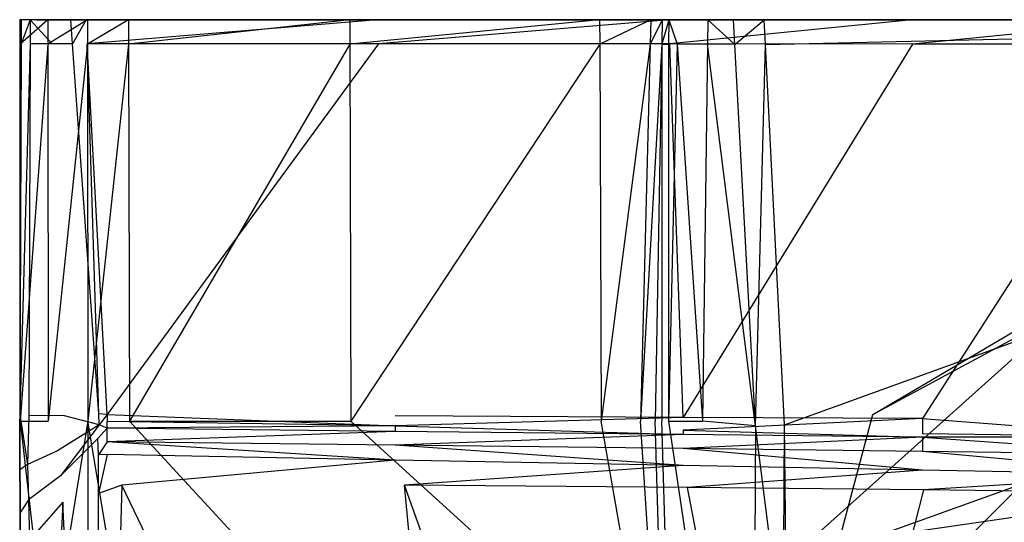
# Model space of a CAD drawing. Extents: x 0 to 0.355, y -0.385 to 0.
# Tile 18 of 32: x 0 to 0.096, y -0.049 to 0. Entities that reach past the tile are written whole.
import ezdxf

# ---------------------------------------------------------------- set-up
doc = ezdxf.new("R2010")
doc.units = 0
doc.layers.add('L0_URINAL_N_5574__0___REPLACEMT', color=7, linetype='CONTINUOUS')

msp = doc.modelspace()

# ---------------------------------------------------------------- linework, layer by layer
at = {"layer": 'L0_URINAL_N_5574__0___REPLACEMT', "color": 8}
for points, invisible_edges in [([(0.000367, -0.002391, 0.364252), (0.000406, 0, 0.350613), (0.000406, -0.002393, 0.350613), (0.000367, -0.002391, 0.364252)], 13), ([(0.000406, 0, 0.350613), (0.000367, -0.002391, 0.364252), (0.000367, 0, 0.364236), (0.000406, 0, 0.350613)], 14), ([(0.000367, -0.002386, 0.394051), (0.000367, 0, 0.364236), (0.000367, -0.002391, 0.364252), (0.000367, -0.002386, 0.394051)], 13), ([(0.000367, 0, 0.364236), (0.000367, -0.002386, 0.394051), (0.000367, 0, 0.394047), (0.000367, 0, 0.364236)], 14), ([(0.000367, -0.002383, 0.413619), (0.000367, 0, 0.394047), (0.000367, -0.002386, 0.394051), (0.000367, -0.002383, 0.413619)], 13), ([(0.000367, 0, 0.394047), (0.000367, -0.002383, 0.413619), (0.000367, 0, 0.413613), (0.000367, 0, 0.394047)], 14), ([(0.000367, -0.00238, 0.434264), (0.000367, 0, 0.413613), (0.000367, -0.002383, 0.413619), (0.000367, -0.00238, 0.434264)], 13), ([(0.000367, 0, 0.413613), (0.000367, -0.00238, 0.434264), (0.000367, 0, 0.434256), (0.000367, 0, 0.413613)], 14), ([(0.000367, -0.002373, 0.476333), (0.000367, 0, 0.434256), (0.000367, -0.00238, 0.434264), (0.000367, -0.002373, 0.476333)], 13), ([(0.000367, 0, 0.434256), (0.000367, -0.002373, 0.476333), (0.000367, 0, 0.476322), (0.000367, 0, 0.434256)], 14), ([(0.000367, 0, 0.476322), (0.002007, 0, 0.434256), (0.000367, 0, 0.434256), (0.000367, 0, 0.476322)], 13), ([(0.002007, 0, 0.434256), (0.000367, 0, 0.476322), (0.002007, 0, 0.476321), (0.002007, 0, 0.434256)], 14), ([(0.000367, 0, 0.434256), (0.002007, 0, 0.413613), (0.000367, 0, 0.413613), (0.000367, 0, 0.434256)], 13), ([(0.002007, 0, 0.413613), (0.000367, 0, 0.434256), (0.002007, 0, 0.434256), (0.002007, 0, 0.413613)], 14), ([(0.000367, 0, 0.413613), (0.002007, 0, 0.394047), (0.000367, 0, 0.394047), (0.000367, 0, 0.413613)], 13), ([(0.002007, 0, 0.394047), (0.000367, 0, 0.413613), (0.002007, 0, 0.413613), (0.002007, 0, 0.394047)], 14), ([(0.000367, 0, 0.394047), (0.002007, 0, 0.364239), (0.000367, 0, 0.364236), (0.000367, 0, 0.394047)], 13), ([(0.002007, 0, 0.364239), (0.000367, 0, 0.394047), (0.002007, 0, 0.394047), (0.002007, 0, 0.364239)], 14), ([(0.000367, 0, 0.364236), (0.002045, 0, 0.350742), (0.000406, 0, 0.350613), (0.000367, 0, 0.364236)], 13), ([(0.002045, 0, 0.350742), (0.000367, 0, 0.364236), (0.002007, 0, 0.364239), (0.002045, 0, 0.350742)], 14), ([(0.000367, 0, 0.476322), (0.002137, 0, 0.607031), (0.002007, 0, 0.476321), (0.000367, 0, 0.476322)], 13), ([(0.002137, 0, 0.607031), (0.000367, 0, 0.476322), (0.000499, 0, 0.607334), (0.002137, 0, 0.607031)], 14), ([(0.000491, -0.002353, 0.60725), (0.000367, 0, 0.476322), (0.000367, -0.002373, 0.476333), (0.000491, -0.002353, 0.60725)], 13), ([(0.000367, 0, 0.476322), (0.000491, -0.002353, 0.60725), (0.000499, 0, 0.607334), (0.000367, 0, 0.476322)], 14), ([(0.000406, 0, 0.350613), (0.00474, 0, 0.333606), (0.003124, 0, 0.333334), (0.000406, 0, 0.350613)], 13), ([(0.00474, 0, 0.333606), (0.000406, 0, 0.350613), (0.002045, 0, 0.350742), (0.00474, 0, 0.333606)], 14), ([(0.000406, -0.002393, 0.350613), (0.003124, 0, 0.333334), (0.003126, -0.002393, 0.333323), (0.000406, -0.002393, 0.350613)], 13), ([(0.003124, 0, 0.333334), (0.000406, -0.002393, 0.350613), (0.000406, 0, 0.350613), (0.003124, 0, 0.333334)], 14), ([(0.000495, -0.002352, 0.612068), (0.000499, 0, 0.607334), (0.000491, -0.002353, 0.60725), (0.000495, -0.002352, 0.612068)], 13), ([(0.000499, 0, 0.607334), (0.000495, -0.002352, 0.612068), (0.000503, 0, 0.612163), (0.000499, 0, 0.607334)], 14), ([(0.001403, 0, 0.614565), (0.000495, -0.002352, 0.612068), (0.001394, -0.002362, 0.614548), (0.001403, 0, 0.614565)], 14), ([(0.001403, 0, 0.614565), (0.000503, 0, 0.612163), (0.000495, -0.002352, 0.612068), (0.001403, 0, 0.614565)], 14), ([(0.000499, 0, 0.607334), (0.002142, 0, 0.61187), (0.002137, 0, 0.607031), (0.000499, 0, 0.607334)], 13), ([(0.002142, 0, 0.61187), (0.000499, 0, 0.607334), (0.000503, 0, 0.612163), (0.002142, 0, 0.61187)], 14), ([(0.000503, 0, 0.612163), (0.002839, 0, 0.613728), (0.002142, 0, 0.61187), (0.000503, 0, 0.612163)], 13), ([(0.002839, 0, 0.613728), (0.000503, 0, 0.612163), (0.001403, 0, 0.614565), (0.002839, 0, 0.613728)], 14), ([(0.003549, -0.002361, 0.617039), (0.001403, 0, 0.614565), (0.001394, -0.002362, 0.614548), (0.003549, -0.002361, 0.617039)], 13), ([(0.001403, 0, 0.614565), (0.004559, 0, 0.615739), (0.002839, 0, 0.613728), (0.001403, 0, 0.614565)], 13), ([(0.004559, 0, 0.615739), (0.001403, 0, 0.614565), (0.00348, 0, 0.616992), (0.004559, 0, 0.615739)], 14), ([(0.001403, 0, 0.614565), (0.003549, -0.002361, 0.617039), (0.00348, 0, 0.616992), (0.001403, 0, 0.614565)], 14), ([(0.1775, 0, 0.618307), (0.002045, 0, 0.350742), (0.002007, 0, 0.364239), (0.1775, 0, 0.618307)], 10), ([(0.1775, 0, 0.618307), (0.002007, 0, 0.364239), (0.002007, 0, 0.394047), (0.1775, 0, 0.618307)], 13), ([(0.1775, 0, 0.618307), (0.002007, 0, 0.394047), (0.002007, 0, 0.413613), (0.1775, 0, 0.618307)], 10), ([(0.1775, 0, 0.618307), (0.002007, 0, 0.413613), (0.002007, 0, 0.434256), (0.1775, 0, 0.618307)], 13), ([(0.1775, 0, 0.618307), (0.002007, 0, 0.434256), (0.002007, 0, 0.476321), (0.1775, 0, 0.618307)], 10), ([(0.1775, 0, 0.618307), (0.002007, 0, 0.476321), (0.002137, 0, 0.607031), (0.1775, 0, 0.618307)], 13), ([(0.1775, 0, 0.618307), (0.00474, 0, 0.333606), (0.002045, 0, 0.350742), (0.1775, 0, 0.618307)], 13), ([(0.1775, 0, 0.618307), (0.002137, 0, 0.607031), (0.002142, 0, 0.61187), (0.1775, 0, 0.618307)], 14), ([(0.1775, 0, 0.618307), (0.002142, 0, 0.61187), (0.002839, 0, 0.613728), (0.1775, 0, 0.618307)], 15), ([(0.1775, 0, 0.618307), (0.002839, 0, 0.613728), (0.004559, 0, 0.615739), (0.1775, 0, 0.618307)], 15), ([(0.003124, 0, 0.333334), (0.008581, 0, 0.312754), (0.006969, 0, 0.312461), (0.003124, 0, 0.333334)], 13), ([(0.008581, 0, 0.312754), (0.003124, 0, 0.333334), (0.00474, 0, 0.333606), (0.008581, 0, 0.312754)], 14), ([(0.006969, 0, 0.312461), (0.003126, -0.002393, 0.333323), (0.003124, 0, 0.333334), (0.006969, 0, 0.312461)], 14), ([(0.003126, -0.002393, 0.333323), (0.006969, 0, 0.312461), (0.006971, -0.002393, 0.312445), (0.003126, -0.002393, 0.333323)], 13), ([(0.005359, 0, 0.618131), (0.00348, 0, 0.616992), (0.003549, -0.002361, 0.617039), (0.005359, 0, 0.618131)], 14), ([(0.00348, 0, 0.616992), (0.006038, 0, 0.616635), (0.004559, 0, 0.615739), (0.00348, 0, 0.616992)], 13), ([(0.006038, 0, 0.616635), (0.00348, 0, 0.616992), (0.005359, 0, 0.618131), (0.006038, 0, 0.616635)], 14), ([(0.005526, -0.00235, 0.618168), (0.005359, 0, 0.618131), (0.003549, -0.002361, 0.617039), (0.005526, -0.00235, 0.618168)], 14), ([(0.1775, 0, 0.618307), (0.004559, 0, 0.615739), (0.006038, 0, 0.616635), (0.1775, 0, 0.618307)], 12), ([(0.1775, 0, 0.618307), (0.008581, 0, 0.312754), (0.00474, 0, 0.333606), (0.1775, 0, 0.618307)], 10), ([(0.005526, -0.00235, 0.618168), (0.006839, 0, 0.618583), (0.005359, 0, 0.618131), (0.005526, -0.00235, 0.618168)], 13), ([(0.005359, 0, 0.618131), (0.007095, 0, 0.616958), (0.006038, 0, 0.616635), (0.005359, 0, 0.618131)], 13), ([(0.007095, 0, 0.616958), (0.005359, 0, 0.618131), (0.006839, 0, 0.618583), (0.007095, 0, 0.616958)], 14), ([(0.006839, 0, 0.618583), (0.005526, -0.00235, 0.618168), (0.006966, -0.002353, 0.618593), (0.006839, 0, 0.618583)], 14), ([(0.1775, 0, 0.618307), (0.006038, 0, 0.616635), (0.007095, 0, 0.616958), (0.1775, 0, 0.618307)], 12), ([(0.006839, 0, 0.618583), (0.035302, 0, 0.617285), (0.007095, 0, 0.616958), (0.006839, 0, 0.618583)], 13), ([(0.035302, 0, 0.617285), (0.006839, 0, 0.618583), (0.035282, 0, 0.618913), (0.035302, 0, 0.617285)], 14), ([(0.006966, -0.002353, 0.618593), (0.035282, 0, 0.618913), (0.006839, 0, 0.618583), (0.006966, -0.002353, 0.618593)], 13), ([(0.035282, 0, 0.618913), (0.006966, -0.002353, 0.618593), (0.035388, -0.002361, 0.618921), (0.035282, 0, 0.618913)], 14), ([(0.006969, 0, 0.312461), (0.012602, 0, 0.290926), (0.010989, 0, 0.290633), (0.006969, 0, 0.312461)], 13), ([(0.012602, 0, 0.290926), (0.006969, 0, 0.312461), (0.008581, 0, 0.312754), (0.012602, 0, 0.290926)], 14), ([(0.010989, 0, 0.290633), (0.006971, -0.002393, 0.312445), (0.006969, 0, 0.312461), (0.010989, 0, 0.290633)], 14), ([(0.006971, -0.002393, 0.312445), (0.010989, 0, 0.290633), (0.010994, -0.002393, 0.290602), (0.006971, -0.002393, 0.312445)], 13), ([(0.1775, 0, 0.618307), (0.007095, 0, 0.616958), (0.035302, 0, 0.617285), (0.1775, 0, 0.618307)], 14), ([(0.1775, 0, 0.618307), (0.012602, 0, 0.290926), (0.008581, 0, 0.312754), (0.1775, 0, 0.618307)], 13), ([(0.010989, 0, 0.290633), (0.034181, 0, 0.173754), (0.032569, 0, 0.173462), (0.010989, 0, 0.290633)], 13), ([(0.034181, 0, 0.173754), (0.010989, 0, 0.290633), (0.012602, 0, 0.290926), (0.034181, 0, 0.173754)], 14), ([(0.032569, 0, 0.173462), (0.010994, -0.002393, 0.290602), (0.010989, 0, 0.290633), (0.032569, 0, 0.173462)], 14), ([(0.010994, -0.002393, 0.290602), (0.032569, 0, 0.173462), (0.032575, -0.002393, 0.173424), (0.010994, -0.002393, 0.290602)], 13), ([(0.1775, 0, 0.618307), (0.034181, 0, 0.173754), (0.012602, 0, 0.290926), (0.1775, 0, 0.618307)], 10), ([(0.032569, 0, 0.173462), (0.058564, 0, 0.041367), (0.05695, 0, 0.041074), (0.032569, 0, 0.173462)], 13), ([(0.058564, 0, 0.041367), (0.032569, 0, 0.173462), (0.034181, 0, 0.173754), (0.058564, 0, 0.041367)], 14), ([(0.05695, 0, 0.041074), (0.032575, -0.002393, 0.173424), (0.032569, 0, 0.173462), (0.05695, 0, 0.041074)], 14), ([(0.032575, -0.002393, 0.173424), (0.05695, 0, 0.041074), (0.056961, -0.002393, 0.041024), (0.032575, -0.002393, 0.173424)], 13), ([(0.1775, 0, 0.618307), (0.058564, 0, 0.041367), (0.034181, 0, 0.173754), (0.1775, 0, 0.618307)], 13), ([(0.035282, 0, 0.618913), (0.063745, 0, 0.617615), (0.035302, 0, 0.617285), (0.035282, 0, 0.618913)], 13), ([(0.063745, 0, 0.617615), (0.035282, 0, 0.618913), (0.063726, 0, 0.619243), (0.063745, 0, 0.617615)], 14), ([(0.035388, -0.002361, 0.618921), (0.063726, 0, 0.619243), (0.035282, 0, 0.618913), (0.035388, -0.002361, 0.618921)], 13), ([(0.1775, 0, 0.618307), (0.035302, 0, 0.617285), (0.063745, 0, 0.617615), (0.1775, 0, 0.618307)], 12), ([(0.063726, 0, 0.619243), (0.035388, -0.002361, 0.618921), (0.063811, -0.00237, 0.61925), (0.063726, 0, 0.619243)], 14), ([(0.05695, 0, 0.041074), (0.063571, 0, 0.01418), (0.061958, 0, 0.013887), (0.05695, 0, 0.041074)], 13), ([(0.063571, 0, 0.01418), (0.05695, 0, 0.041074), (0.058564, 0, 0.041367), (0.063571, 0, 0.01418)], 14), ([(0.061958, 0, 0.013887), (0.056961, -0.002393, 0.041024), (0.05695, 0, 0.041074), (0.061958, 0, 0.013887)], 14), ([(0.056961, -0.002393, 0.041024), (0.061958, 0, 0.013887), (0.061896, -0.002393, 0.014222), (0.056961, -0.002393, 0.041024)], 13), ([(0.1775, 0, 0.618307), (0.063571, 0, 0.01418), (0.058564, 0, 0.041367), (0.1775, 0, 0.618307)], 10), ([(0.061896, -0.002393, 0.014222), (0.063061, 0, 0.007895), (0.063019, -0.002393, 0.008128), (0.061896, -0.002393, 0.014222)], 13), ([(0.063061, 0, 0.007895), (0.061896, -0.002393, 0.014222), (0.061958, 0, 0.013887), (0.063061, 0, 0.007895)], 14), ([(0.061958, 0, 0.013887), (0.064667, 0, 0.008229), (0.063061, 0, 0.007895), (0.061958, 0, 0.013887)], 13), ([(0.064667, 0, 0.008229), (0.061958, 0, 0.013887), (0.063571, 0, 0.01418), (0.064667, 0, 0.008229)], 14), ([(0.063019, -0.002393, 0.008128), (0.063706, 0, 0.005187), (0.063666, -0.002394, 0.005361), (0.063019, -0.002393, 0.008128)], 13), ([(0.063706, 0, 0.005187), (0.063019, -0.002393, 0.008128), (0.063061, 0, 0.007895), (0.063706, 0, 0.005187)], 14), ([(0.063061, 0, 0.007895), (0.065254, 0, 0.005764), (0.063706, 0, 0.005187), (0.063061, 0, 0.007895)], 13), ([(0.065254, 0, 0.005764), (0.063061, 0, 0.007895), (0.064667, 0, 0.008229), (0.065254, 0, 0.005764)], 14), ([(0.1775, 0, 0.618307), (0.064667, 0, 0.008229), (0.063571, 0, 0.01418), (0.1775, 0, 0.618307)], 13), ([(0.063706, 0, 0.005187), (0.064509, -0.002393, 0.003684), (0.063666, -0.002394, 0.005361), (0.063706, 0, 0.005187)], 14), ([(0.063706, 0, 0.005187), (0.065928, 0, 0.004501), (0.064564, 0, 0.003577), (0.063706, 0, 0.005187)], 13), ([(0.065928, 0, 0.004501), (0.063706, 0, 0.005187), (0.065254, 0, 0.005764), (0.065928, 0, 0.004501)], 14), ([(0.063706, 0, 0.005187), (0.064564, 0, 0.003577), (0.064509, -0.002393, 0.003684), (0.063706, 0, 0.005187)], 14), ([(0.063811, -0.00237, 0.61925), (0.087426, 0, 0.619518), (0.063726, 0, 0.619243), (0.063811, -0.00237, 0.61925)], 13), ([(0.063726, 0, 0.619243), (0.087444, 0, 0.61789), (0.063745, 0, 0.617615), (0.063726, 0, 0.619243)], 13), ([(0.087444, 0, 0.61789), (0.063726, 0, 0.619243), (0.087426, 0, 0.619518), (0.087444, 0, 0.61789)], 14), ([(0.1775, 0, 0.618307), (0.063745, 0, 0.617615), (0.087444, 0, 0.61789), (0.1775, 0, 0.618307)], 12), ([(0.087426, 0, 0.619518), (0.063811, -0.00237, 0.61925), (0.087488, -0.002377, 0.619524), (0.087426, 0, 0.619518)], 14), ([(0.06746, -0.002394, 0.000955), (0.064509, -0.002393, 0.003684), (0.064564, 0, 0.003577), (0.06746, -0.002394, 0.000955)], 14), ([(0.064564, 0, 0.003577), (0.068307, 0, 0.002358), (0.067492, 0, 0.000938), (0.064564, 0, 0.003577)], 13), ([(0.068307, 0, 0.002358), (0.064564, 0, 0.003577), (0.065928, 0, 0.004501), (0.068307, 0, 0.002358)], 14), ([(0.067492, 0, 0.000938), (0.06746, -0.002394, 0.000955), (0.064564, 0, 0.003577), (0.067492, 0, 0.000938)], 14), ([(0.1775, 0, 0.618307), (0.065254, 0, 0.005764), (0.064667, 0, 0.008229), (0.1775, 0, 0.618307)], 10), ([(0.1775, 0, 0.618307), (0.065928, 0, 0.004501), (0.065254, 0, 0.005764), (0.1775, 0, 0.618307)], 13), ([(0.1775, 0, 0.618307), (0.068307, 0, 0.002358), (0.065928, 0, 0.004501), (0.1775, 0, 0.618307)], 10), ([(0.070148, -0.00242), (0.06746, -0.002394, 0.000955), (0.067492, 0, 0.000938), (0.070148, -0.00242)], 14), ([(0.067492, 0, 0.000938), (0.070245, 0, 0.00172), (0.070016, 0), (0.067492, 0, 0.000938)], 13), ([(0.070245, 0, 0.00172), (0.067492, 0, 0.000938), (0.068307, 0, 0.002358), (0.070245, 0, 0.00172)], 14), ([(0.070148, -0.00242), (0.067492, 0, 0.000938), (0.070016, 0), (0.070148, -0.00242)], 14), ([(0.068307, 0, 0.002358), (0.073053, 0, 0.001734), (0.070245, 0, 0.00172), (0.068307, 0, 0.002358)], 13), ([(0.073053, 0, 0.001734), (0.068307, 0, 0.002358), (0.1775, 0, 0.002241), (0.073053, 0, 0.001734)], 10), ([(0.1775, 0, 0.002241), (0.068307, 0, 0.002358), (0.1775, 0, 0.618307), (0.1775, 0, 0.002241)], 13), ([(0.070245, 0, 0.00172), (0.073008, 0), (0.070016, 0), (0.070245, 0, 0.00172)], 13), ([(0.073008, 0), (0.070148, -0.00242), (0.070016, 0), (0.073008, 0)], 13), ([(0.070148, -0.00242), (0.073008, 0), (0.07314, -0.00242), (0.070148, -0.00242)], 14), ([(0.073008, 0), (0.070245, 0, 0.00172), (0.073053, 0, 0.001734), (0.073008, 0)], 14), ([(0.073053, 0, 0.001734), (0.1775, 0), (0.073008, 0), (0.073053, 0, 0.001734)], 13), ([(0.1775, 0), (0.07314, -0.00242), (0.073008, 0), (0.1775, 0)], 13), ([(0.1775, 0), (0.073053, 0, 0.001734), (0.1775, 0, 0.002241), (0.1775, 0)], 14), ([(0.07314, -0.00242), (0.1775, 0), (0.1775, -0.00242), (0.07314, -0.00242)], 14), ([(0.087488, -0.002377, 0.619524), (0.111856, 0, 0.619801), (0.087426, 0, 0.619518), (0.087488, -0.002377, 0.619524)], 13), ([(0.087426, 0, 0.619518), (0.111875, 0, 0.618174), (0.087444, 0, 0.61789), (0.087426, 0, 0.619518)], 13), ([(0.111875, 0, 0.618174), (0.087426, 0, 0.619518), (0.111856, 0, 0.619801), (0.111875, 0, 0.618174)], 14), ([(0.1775, 0, 0.618307), (0.087444, 0, 0.61789), (0.111875, 0, 0.618174), (0.1775, 0, 0.618307)], 9), ([(0.111856, 0, 0.619801), (0.087488, -0.002377, 0.619524), (0.111897, -0.002385, 0.619807), (0.111856, 0, 0.619801)], 14), ([(0.000495, -0.002352, 0.612068), (0.000367, -0.038501, 0.610589), (0.001394, -0.002362, 0.614548), (0.000495, -0.002352, 0.612068)], 14), ([(0.000491, -0.002353, 0.60725), (0.000367, -0.038501, 0.610589), (0.000495, -0.002352, 0.612068), (0.000491, -0.002353, 0.60725)], 14), ([(0.000367, -0.038501, 0.610589), (0.000491, -0.002353, 0.60725), (0.000367, -0.038513, 0.605961), (0.000367, -0.038501, 0.610589)], 13), ([(0.000491, -0.002353, 0.60725), (0.000367, -0.002373, 0.476333), (0.000367, -0.038513, 0.605961), (0.000491, -0.002353, 0.60725)], 14), ([(0.001394, -0.002362, 0.614548), (0.000367, -0.038501, 0.610589), (0.001252, -0.038653, 0.614299), (0.001394, -0.002362, 0.614548)], 14), ([(0.000367, -0.00238, 0.434264), (0.000367, -0.038848, 0.476507), (0.000367, -0.002373, 0.476333), (0.000367, -0.00238, 0.434264)], 14), ([(0.000367, -0.002373, 0.476333), (0.000367, -0.038848, 0.476507), (0.000367, -0.038513, 0.605961), (0.000367, -0.002373, 0.476333)], 14), ([(0.000367, -0.002383, 0.413619), (0.000367, -0.038958, 0.434378), (0.000367, -0.00238, 0.434264), (0.000367, -0.002383, 0.413619)], 14), ([(0.000367, -0.038848, 0.476507), (0.000367, -0.00238, 0.434264), (0.000367, -0.038958, 0.434378), (0.000367, -0.038848, 0.476507)], 13), ([(0.000367, -0.002386, 0.394051), (0.000367, -0.039012, 0.413704), (0.000367, -0.002383, 0.413619), (0.000367, -0.002386, 0.394051)], 14), ([(0.000367, -0.038958, 0.434378), (0.000367, -0.002383, 0.413619), (0.000367, -0.039012, 0.413704), (0.000367, -0.038958, 0.434378)], 13), ([(0.000367, -0.002391, 0.364252), (0.000367, -0.039063, 0.394108), (0.000367, -0.002386, 0.394051), (0.000367, -0.002391, 0.364252)], 14), ([(0.000367, -0.039012, 0.413704), (0.000367, -0.002386, 0.394051), (0.000367, -0.039063, 0.394108), (0.000367, -0.039012, 0.413704)], 13), ([(0.000406, -0.002393, 0.350613), (0.000367, -0.03914, 0.364489), (0.000367, -0.002391, 0.364252), (0.000406, -0.002393, 0.350613)], 14), ([(0.000367, -0.039063, 0.394108), (0.000367, -0.002391, 0.364252), (0.000367, -0.03914, 0.364489), (0.000367, -0.039063, 0.394108)], 13), ([(0.000367, -0.03914, 0.364489), (0.000406, -0.002393, 0.350613), (0.000406, -0.039176, 0.350609), (0.000367, -0.03914, 0.364489)], 13), ([(0.000406, -0.039176, 0.350609), (0.003126, -0.002393, 0.333323), (0.003157, -0.039176, 0.333157), (0.000406, -0.039176, 0.350609)], 13), ([(0.003126, -0.002393, 0.333323), (0.000406, -0.039176, 0.350609), (0.000406, -0.002393, 0.350613), (0.003126, -0.002393, 0.333323)], 14), ([(0.001394, -0.002362, 0.614548), (0.001252, -0.038653, 0.614299), (0.004608, -0.038629, 0.617745), (0.001394, -0.002362, 0.614548)], 14), ([(0.003549, -0.002361, 0.617039), (0.001394, -0.002362, 0.614548), (0.004608, -0.038629, 0.617745), (0.003549, -0.002361, 0.617039)], 14), ([(0.006971, -0.002393, 0.312445), (0.003157, -0.039176, 0.333157), (0.003126, -0.002393, 0.333323), (0.006971, -0.002393, 0.312445)], 14), ([(0.003157, -0.039176, 0.333157), (0.006971, -0.002393, 0.312445), (0.007014, -0.039176, 0.312211), (0.003157, -0.039176, 0.333157)], 13), ([(0.005526, -0.00235, 0.618168), (0.003549, -0.002361, 0.617039), (0.004608, -0.038629, 0.617745), (0.005526, -0.00235, 0.618168)], 14), ([(0.008098, -0.038445, 0.618732), (0.005526, -0.00235, 0.618168), (0.004608, -0.038629, 0.617745), (0.008098, -0.038445, 0.618732)], 14), ([(0.008098, -0.038445, 0.618732), (0.006966, -0.002353, 0.618593), (0.005526, -0.00235, 0.618168), (0.008098, -0.038445, 0.618732)], 14), ([(0.008911, -0.038511, 0.618753), (0.035388, -0.002361, 0.618921), (0.006966, -0.002353, 0.618593), (0.008911, -0.038511, 0.618753)], 13), ([(0.008911, -0.038511, 0.618753), (0.006966, -0.002353, 0.618593), (0.008098, -0.038445, 0.618732), (0.008911, -0.038511, 0.618753)], 14), ([(0.010994, -0.002393, 0.290602), (0.007014, -0.039176, 0.312211), (0.006971, -0.002393, 0.312445), (0.010994, -0.002393, 0.290602)], 14), ([(0.007014, -0.039176, 0.312211), (0.010994, -0.002393, 0.290602), (0.011084, -0.039176, 0.290114), (0.007014, -0.039176, 0.312211)], 13), ([(0.035388, -0.002361, 0.618921), (0.008911, -0.038511, 0.618753), (0.037008, -0.038654, 0.619058), (0.035388, -0.002361, 0.618921)], 14), ([(0.032575, -0.002393, 0.173424), (0.011084, -0.039176, 0.290114), (0.010994, -0.002393, 0.290602), (0.032575, -0.002393, 0.173424)], 14), ([(0.011084, -0.039176, 0.290114), (0.032575, -0.002393, 0.173424), (0.032681, -0.039176, 0.172848), (0.011084, -0.039176, 0.290114)], 13), ([(0.056961, -0.002393, 0.041024), (0.032681, -0.039176, 0.172848), (0.032575, -0.002393, 0.173424), (0.056961, -0.002393, 0.041024)], 14), ([(0.032681, -0.039176, 0.172848), (0.056961, -0.002393, 0.041024), (0.057102, -0.039176, 0.040255), (0.032681, -0.039176, 0.172848)], 13), ([(0.063811, -0.00237, 0.61925), (0.035388, -0.002361, 0.618921), (0.037008, -0.038654, 0.619058), (0.063811, -0.00237, 0.61925)], 14), ([(0.065106, -0.038798, 0.619363), (0.063811, -0.00237, 0.61925), (0.037008, -0.038654, 0.619058), (0.065106, -0.038798, 0.619363)], 14), ([(0.061896, -0.002393, 0.014222), (0.057102, -0.039176, 0.040255), (0.056961, -0.002393, 0.041024), (0.061896, -0.002393, 0.014222)], 14), ([(0.057102, -0.039176, 0.040255), (0.061896, -0.002393, 0.014222), (0.060948, -0.039176, 0.019367), (0.057102, -0.039176, 0.040255)], 13), ([(0.060948, -0.039176, 0.019367), (0.063019, -0.002393, 0.008128), (0.062359, -0.039176, 0.01171), (0.060948, -0.039176, 0.019367)], 13), ([(0.063019, -0.002393, 0.008128), (0.060948, -0.039176, 0.019367), (0.061896, -0.002393, 0.014222), (0.063019, -0.002393, 0.008128)], 14), ([(0.063019, -0.002393, 0.008128), (0.063034, -0.039175, 0.008044), (0.062359, -0.039176, 0.01171), (0.063019, -0.002393, 0.008128)], 14), ([(0.063019, -0.002393, 0.008128), (0.063666, -0.002394, 0.005361), (0.063034, -0.039175, 0.008044), (0.063019, -0.002393, 0.008128)], 14), ([(0.063666, -0.002394, 0.005361), (0.063653, -0.039175, 0.005319), (0.063034, -0.039175, 0.008044), (0.063666, -0.002394, 0.005361)], 14), ([(0.064509, -0.002393, 0.003684), (0.06698, -0.039175, 0.001218), (0.063653, -0.039175, 0.005319), (0.064509, -0.002393, 0.003684)], 14), ([(0.064509, -0.002393, 0.003684), (0.063653, -0.039175, 0.005319), (0.063666, -0.002394, 0.005361), (0.064509, -0.002393, 0.003684)], 14), ([(0.065106, -0.038798, 0.619363), (0.087488, -0.002377, 0.619524), (0.063811, -0.00237, 0.61925), (0.065106, -0.038798, 0.619363)], 13), ([(0.06746, -0.002394, 0.000955), (0.06698, -0.039175, 0.001218), (0.064509, -0.002393, 0.003684), (0.06746, -0.002394, 0.000955)], 14), ([(0.087488, -0.002377, 0.619524), (0.065106, -0.038798, 0.619363), (0.088461, -0.038917, 0.619615), (0.087488, -0.002377, 0.619524)], 14), ([(0.072165, -0.03962), (0.06698, -0.039175, 0.001218), (0.06746, -0.002394, 0.000955), (0.072165, -0.03962)], 14), ([(0.072165, -0.03962), (0.06746, -0.002394, 0.000955), (0.070148, -0.00242), (0.072165, -0.03962)], 14), ([(0.07314, -0.00242), (0.072165, -0.03962), (0.070148, -0.00242), (0.07314, -0.00242)], 13), ([(0.072165, -0.03962), (0.07314, -0.00242), (0.075, -0.039533), (0.072165, -0.03962)], 14), ([(0.1775, -0.00242), (0.075, -0.039533), (0.07314, -0.00242), (0.1775, -0.00242)], 13), ([(0.075, -0.039533), (0.1775, -0.00242), (0.075237, -0.06603), (0.075, -0.039533)], 10), ([(0.075237, -0.06603), (0.1775, -0.00242), (0.076101, -0.06787), (0.075237, -0.06603)], 13), ([(0.076101, -0.06787), (0.1775, -0.00242), (0.076937, -0.069955), (0.076101, -0.06787)], 10), ([(0.076937, -0.069955), (0.1775, -0.00242), (0.077192, -0.070821), (0.076937, -0.069955)], 13), ([(0.077192, -0.070821), (0.1775, -0.00242), (0.077298, -0.07118), (0.077192, -0.070821)], 10), ([(0.077298, -0.07118), (0.1775, -0.00242), (0.0774, -0.071528), (0.077298, -0.07118)], 13), ([(0.0774, -0.071528), (0.1775, -0.00242), (0.077558, -0.07207), (0.0774, -0.071528)], 10), ([(0.077558, -0.07207), (0.1775, -0.00242), (0.079876, -0.085555), (0.077558, -0.07207)], 13), ([(0.079876, -0.085555), (0.1775, -0.00242), (0.081688, -0.094232), (0.079876, -0.085555)], 10), ([(0.081688, -0.094232), (0.1775, -0.00242), (0.084576, -0.1049), (0.081688, -0.094232)], 13), ([(0.084576, -0.1049), (0.1775, -0.00242), (0.087228, -0.112912), (0.084576, -0.1049)], 10), ([(0.087228, -0.112912), (0.1775, -0.00242), (0.09036, -0.121296), (0.087228, -0.112912)], 13), ([(0.088461, -0.038917, 0.619615), (0.111897, -0.002385, 0.619807), (0.087488, -0.002377, 0.619524), (0.088461, -0.038917, 0.619615)], 13), ([(0.111897, -0.002385, 0.619807), (0.088461, -0.038917, 0.619615), (0.112546, -0.039041, 0.619877), (0.111897, -0.002385, 0.619807)], 14), ([(0.09036, -0.121296), (0.1775, -0.00242), (0.093847, -0.128393), (0.09036, -0.121296)], 10), ([(0.093847, -0.128393), (0.1775, -0.00242), (0.097325, -0.135569), (0.093847, -0.128393)], 13), ([(0.138604, -0.008864, 0.44785), (0.083597, -0.038503, 0.483323), (0.10563, -0.025553, 0.433787), (0.138604, -0.008864, 0.44785)], 13), ([(0.083597, -0.038503, 0.483323), (0.138604, -0.008864, 0.44785), (0.12668, -0.016698, 0.501699), (0.083597, -0.038503, 0.483323)], 14), ([(0.12668, -0.016698, 0.501699), (0.07586, -0.067603, 0.530105), (0.083597, -0.038503, 0.483323), (0.12668, -0.016698, 0.501699)], 13), ([(0.07586, -0.067603, 0.530105), (0.12668, -0.016698, 0.501699), (0.122492, -0.044002, 0.549994), (0.07586, -0.067603, 0.530105)], 14), ([(0.10563, -0.025553, 0.433787), (0.054809, -0.071136, 0.455824), (0.083597, -0.050529, 0.41274), (0.10563, -0.025553, 0.433787)], 13), ([(0.054809, -0.071136, 0.455824), (0.10563, -0.025553, 0.433787), (0.083597, -0.038503, 0.483323), (0.054809, -0.071136, 0.455824)], 14), ([(0.083597, -0.050529, 0.41274), (0.138604, -0.030726, 0.389038), (0.10563, -0.025553, 0.433787), (0.083597, -0.050529, 0.41274)], 14), ([(0.138604, -0.030726, 0.389038), (0.083597, -0.050529, 0.41274), (0.12668, -0.044243, 0.377647), (0.138604, -0.030726, 0.389038)], 13), ([(0.000367, -0.038501, 0.610589), (0.000367, -0.043909, 0.605956), (0.001119, -0.04338, 0.610922), (0.000367, -0.038501, 0.610589)], 14), ([(0.000367, -0.038501, 0.610589), (0.001119, -0.04338, 0.610922), (0.001252, -0.038653, 0.614299), (0.000367, -0.038501, 0.610589)], 14), ([(0.000367, -0.038513, 0.605961), (0.000367, -0.043909, 0.605956), (0.000367, -0.038501, 0.610589), (0.000367, -0.038513, 0.605961)], 14), ([(0.000367, -0.038848, 0.476507), (0.000371, -0.044014, 0.601713), (0.000367, -0.038513, 0.605961), (0.000367, -0.038848, 0.476507)], 14), ([(0.000367, -0.043909, 0.605956), (0.000367, -0.038513, 0.605961), (0.000371, -0.044014, 0.601713), (0.000367, -0.043909, 0.605956)], 13), ([(0.000367, -0.038848, 0.476507), (0.000409, -0.065479, 0.465036), (0.000372, -0.067653, 0.485514), (0.000367, -0.038848, 0.476507)], 14), ([(0.000371, -0.044014, 0.601713), (0.000367, -0.038848, 0.476507), (0.000372, -0.067653, 0.485514), (0.000371, -0.044014, 0.601713)], 13), ([(0.000367, -0.038848, 0.476507), (0.00048, -0.065455, 0.443488), (0.000409, -0.065479, 0.465036), (0.000367, -0.038848, 0.476507)], 14), ([(0.000367, -0.038848, 0.476507), (0.000367, -0.038958, 0.434378), (0.00048, -0.065455, 0.443488), (0.000367, -0.038848, 0.476507)], 14), ([(0.000367, -0.038958, 0.434378), (0.000462, -0.065579, 0.398181), (0.000475, -0.065787, 0.41785), (0.000367, -0.038958, 0.434378)], 14), ([(0.000367, -0.038958, 0.434378), (0.000452, -0.06542, 0.386565), (0.000462, -0.065579, 0.398181), (0.000367, -0.038958, 0.434378)], 13), ([(0.000452, -0.06542, 0.386565), (0.000367, -0.038958, 0.434378), (0.000367, -0.039012, 0.413704), (0.000452, -0.06542, 0.386565)], 14), ([(0.000367, -0.038958, 0.434378), (0.000475, -0.065787, 0.41785), (0.00048, -0.065455, 0.443488), (0.000367, -0.038958, 0.434378)], 14), ([(0.000367, -0.039012, 0.413704), (0.000443, -0.065268, 0.375554), (0.000452, -0.06542, 0.386565), (0.000367, -0.039012, 0.413704)], 13), ([(0.000443, -0.065268, 0.375554), (0.000367, -0.039012, 0.413704), (0.000367, -0.039063, 0.394108), (0.000443, -0.065268, 0.375554)], 14), ([(0.000367, -0.039063, 0.394108), (0.000408, -0.063285, 0.359121), (0.000443, -0.065268, 0.375554), (0.000367, -0.039063, 0.394108)], 14), ([(0.000367, -0.039063, 0.394108), (0.000367, -0.03914, 0.364489), (0.000408, -0.063285, 0.359121), (0.000367, -0.039063, 0.394108)], 14), ([(0.000367, -0.03914, 0.364489), (0.000411, -0.063191, 0.350946), (0.000408, -0.063285, 0.359121), (0.000367, -0.03914, 0.364489)], 14), ([(0.000367, -0.03914, 0.364489), (0.000406, -0.039176, 0.350609), (0.000411, -0.063191, 0.350946), (0.000367, -0.03914, 0.364489)], 14), ([(0.000406, -0.039176, 0.350609), (0.003116, -0.06314, 0.333546), (0.000411, -0.063191, 0.350946), (0.000406, -0.039176, 0.350609)], 14), ([(0.000406, -0.039176, 0.350609), (0.003157, -0.039176, 0.333157), (0.003116, -0.06314, 0.333546), (0.000406, -0.039176, 0.350609)], 14), ([(0.001252, -0.038653, 0.614299), (0.001119, -0.04338, 0.610922), (0.004055, -0.04205, 0.616313), (0.001252, -0.038653, 0.614299)], 14), ([(0.004608, -0.038629, 0.617745), (0.001252, -0.038653, 0.614299), (0.004055, -0.04205, 0.616313), (0.004608, -0.038629, 0.617745)], 14), ([(0.003116, -0.06314, 0.333546), (0.007014, -0.039176, 0.312211), (0.007013, -0.063211, 0.312414), (0.003116, -0.06314, 0.333546)], 13), ([(0.007014, -0.039176, 0.312211), (0.003116, -0.06314, 0.333546), (0.003157, -0.039176, 0.333157), (0.007014, -0.039176, 0.312211)], 14), ([(0.008111, -0.03951, 0.618646), (0.004608, -0.038629, 0.617745), (0.004055, -0.04205, 0.616313), (0.008111, -0.03951, 0.618646)], 14), ([(0.008111, -0.03951, 0.618646), (0.008098, -0.038445, 0.618732), (0.004608, -0.038629, 0.617745), (0.008111, -0.03951, 0.618646)], 14), ([(0.007014, -0.039176, 0.312211), (0.011045, -0.0631, 0.290454), (0.007013, -0.063211, 0.312414), (0.007014, -0.039176, 0.312211)], 13), ([(0.011045, -0.0631, 0.290454), (0.007014, -0.039176, 0.312211), (0.011084, -0.039176, 0.290114), (0.011045, -0.0631, 0.290454)], 14), ([(0.008111, -0.03951, 0.618646), (0.008911, -0.038511, 0.618753), (0.008098, -0.038445, 0.618732), (0.008111, -0.03951, 0.618646)], 13), ([(0.008911, -0.038511, 0.618753), (0.008111, -0.03951, 0.618646), (0.008911, -0.039204, 0.618694), (0.008911, -0.038511, 0.618753)], 14), ([(0.008912, -0.039858, 0.618635), (0.008911, -0.039204, 0.618694), (0.008111, -0.03951, 0.618646), (0.008912, -0.039858, 0.618635)], 14), ([(0.037009, -0.039623, 0.618991), (0.008911, -0.038511, 0.618753), (0.008911, -0.039204, 0.618694), (0.037009, -0.039623, 0.618991)], 13), ([(0.008911, -0.038511, 0.618753), (0.037009, -0.039623, 0.618991), (0.037008, -0.038654, 0.619058), (0.008911, -0.038511, 0.618753)], 14), ([(0.008912, -0.039858, 0.618635), (0.037009, -0.039623, 0.618991), (0.008911, -0.039204, 0.618694), (0.008912, -0.039858, 0.618635)], 13), ([(0.011084, -0.039176, 0.290114), (0.032456, -0.06229, 0.174069), (0.011045, -0.0631, 0.290454), (0.011084, -0.039176, 0.290114)], 14), ([(0.011084, -0.039176, 0.290114), (0.032681, -0.039176, 0.172848), (0.032456, -0.06229, 0.174069), (0.011084, -0.039176, 0.290114)], 14), ([(0.032681, -0.039176, 0.172848), (0.05709, -0.061356, 0.040314), (0.032456, -0.06229, 0.174069), (0.032681, -0.039176, 0.172848)], 13), ([(0.05709, -0.061356, 0.040314), (0.032681, -0.039176, 0.172848), (0.057102, -0.039176, 0.040255), (0.05709, -0.061356, 0.040314)], 14), ([(0.037009, -0.039623, 0.618991), (0.065106, -0.038798, 0.619363), (0.037008, -0.038654, 0.619058), (0.037009, -0.039623, 0.618991)], 13), ([(0.065106, -0.038798, 0.619363), (0.037009, -0.039623, 0.618991), (0.065107, -0.040043, 0.619289), (0.065106, -0.038798, 0.619363)], 14), ([(0.07586, -0.067603, 0.530105), (0.054809, -0.071136, 0.455824), (0.083597, -0.038503, 0.483323), (0.07586, -0.067603, 0.530105)], 14), ([(0.057102, -0.039176, 0.040255), (0.060941, -0.06121, 0.019404), (0.05709, -0.061356, 0.040314), (0.057102, -0.039176, 0.040255)], 13), ([(0.060941, -0.06121, 0.019404), (0.057102, -0.039176, 0.040255), (0.060948, -0.039176, 0.019367), (0.060941, -0.06121, 0.019404)], 14), ([(0.060948, -0.039176, 0.019367), (0.062354, -0.061156, 0.011739), (0.060941, -0.06121, 0.019404), (0.060948, -0.039176, 0.019367)], 13), ([(0.062354, -0.061156, 0.011739), (0.060948, -0.039176, 0.019367), (0.062359, -0.039176, 0.01171), (0.062354, -0.061156, 0.011739)], 14), ([(0.062359, -0.039176, 0.01171), (0.063028, -0.061137, 0.008079), (0.062354, -0.061156, 0.011739), (0.062359, -0.039176, 0.01171)], 13), ([(0.063028, -0.061137, 0.008079), (0.062359, -0.039176, 0.01171), (0.063034, -0.039175, 0.008044), (0.063028, -0.061137, 0.008079)], 14), ([(0.063034, -0.039175, 0.008044), (0.063642, -0.061123, 0.005359), (0.063028, -0.061137, 0.008079), (0.063034, -0.039175, 0.008044)], 13), ([(0.063642, -0.061123, 0.005359), (0.063034, -0.039175, 0.008044), (0.063653, -0.039175, 0.005319), (0.063642, -0.061123, 0.005359)], 14), ([(0.063653, -0.039175, 0.005319), (0.066925, -0.061097, 0.001252), (0.063642, -0.061123, 0.005359), (0.063653, -0.039175, 0.005319)], 14), ([(0.063653, -0.039175, 0.005319), (0.06698, -0.039175, 0.001218), (0.066925, -0.061097, 0.001252), (0.063653, -0.039175, 0.005319)], 14), ([(0.065107, -0.040043, 0.619289), (0.088461, -0.038917, 0.619615), (0.065106, -0.038798, 0.619363), (0.065107, -0.040043, 0.619289)], 13), ([(0.088461, -0.038917, 0.619615), (0.065107, -0.040043, 0.619289), (0.088461, -0.040392, 0.619536), (0.088461, -0.038917, 0.619615)], 14), ([(0.072045, -0.061065), (0.066925, -0.061097, 0.001252), (0.06698, -0.039175, 0.001218), (0.072045, -0.061065)], 14), ([(0.072165, -0.03962), (0.072045, -0.061065), (0.06698, -0.039175, 0.001218), (0.072165, -0.03962)], 14), ([(0.112546, -0.040751, 0.619791), (0.088461, -0.038917, 0.619615), (0.088461, -0.040392, 0.619536), (0.112546, -0.040751, 0.619791)], 13), ([(0.088461, -0.038917, 0.619615), (0.112546, -0.040751, 0.619791), (0.112546, -0.039041, 0.619877), (0.088461, -0.038917, 0.619615)], 14), ([(0.008111, -0.03951, 0.618646), (0.004055, -0.04205, 0.616313), (0.004362, -0.044512, 0.61463), (0.008111, -0.03951, 0.618646)], 14), ([(0.008111, -0.03951, 0.618646), (0.004362, -0.044512, 0.61463), (0.007979, -0.040857, 0.618338), (0.008111, -0.03951, 0.618646)], 14), ([(0.008912, -0.039858, 0.618635), (0.008111, -0.03951, 0.618646), (0.007979, -0.040857, 0.618338), (0.008912, -0.039858, 0.618635)], 14), ([(0.008912, -0.039858, 0.618635), (0.007979, -0.040857, 0.618338), (0.008069, -0.042446, 0.617671), (0.008912, -0.039858, 0.618635)], 14), ([(0.008913, -0.041178, 0.618287), (0.008912, -0.039858, 0.618635), (0.008069, -0.042446, 0.617671), (0.008913, -0.041178, 0.618287)], 14), ([(0.037009, -0.039623, 0.618991), (0.008912, -0.039858, 0.618635), (0.037009, -0.040169, 0.618943), (0.037009, -0.039623, 0.618991)], 14), ([(0.008913, -0.041178, 0.618287), (0.037009, -0.040169, 0.618943), (0.008912, -0.039858, 0.618635), (0.008913, -0.041178, 0.618287)], 13), ([(0.037009, -0.040169, 0.618943), (0.008913, -0.041178, 0.618287), (0.03701, -0.041511, 0.618593), (0.037009, -0.040169, 0.618943)], 14), ([(0.065107, -0.040481, 0.619249), (0.037009, -0.039623, 0.618991), (0.037009, -0.040169, 0.618943), (0.065107, -0.040481, 0.619249)], 13), ([(0.037009, -0.039623, 0.618991), (0.065107, -0.040481, 0.619249), (0.065107, -0.040043, 0.619289), (0.037009, -0.039623, 0.618991)], 14), ([(0.03701, -0.041511, 0.618593), (0.065107, -0.040481, 0.619249), (0.037009, -0.040169, 0.618943), (0.03701, -0.041511, 0.618593)], 13), ([(0.088462, -0.040739, 0.619505), (0.065107, -0.040043, 0.619289), (0.065107, -0.040481, 0.619249), (0.088462, -0.040739, 0.619505)], 13), ([(0.065107, -0.040043, 0.619289), (0.088462, -0.040739, 0.619505), (0.088461, -0.040392, 0.619536), (0.065107, -0.040043, 0.619289)], 14), ([(0.072165, -0.03962), (0.07488, -0.061162), (0.072045, -0.061065), (0.072165, -0.03962)], 13), ([(0.07488, -0.061162), (0.072165, -0.03962), (0.075, -0.039533), (0.07488, -0.061162)], 14), ([(0.075237, -0.06603), (0.07488, -0.061162), (0.075, -0.039533), (0.075237, -0.06603)], 13), ([(0.007979, -0.040857, 0.618338), (0.004362, -0.044512, 0.61463), (0.00459, -0.047063, 0.612665), (0.007979, -0.040857, 0.618338)], 14), ([(0.008069, -0.042446, 0.617671), (0.007979, -0.040857, 0.618338), (0.00459, -0.047063, 0.612665), (0.008069, -0.042446, 0.617671)], 14), ([(0.008913, -0.041178, 0.618287), (0.008069, -0.042446, 0.617671), (0.008913, -0.042432, 0.617709), (0.008913, -0.041178, 0.618287)], 14), ([(0.03701, -0.042968, 0.617881), (0.008913, -0.041178, 0.618287), (0.008913, -0.042432, 0.617709), (0.03701, -0.042968, 0.617881)], 14), ([(0.03701, -0.041511, 0.618593), (0.008913, -0.041178, 0.618287), (0.03701, -0.042968, 0.617881), (0.03701, -0.041511, 0.618593)], 14), ([(0.065107, -0.040481, 0.619249), (0.03701, -0.041511, 0.618593), (0.065108, -0.041845, 0.618899), (0.065107, -0.040481, 0.619249)], 14), ([(0.065108, -0.041845, 0.618899), (0.088462, -0.040739, 0.619505), (0.065107, -0.040481, 0.619249), (0.065108, -0.041845, 0.618899)], 13), ([(0.088462, -0.040739, 0.619505), (0.065108, -0.041845, 0.618899), (0.088462, -0.042122, 0.619155), (0.088462, -0.040739, 0.619505)], 14), ([(0.088462, -0.040739, 0.619505), (0.112546, -0.040751, 0.619791), (0.088461, -0.040392, 0.619536), (0.088462, -0.040739, 0.619505)], 13), ([(0.112546, -0.040751, 0.619791), (0.088462, -0.040739, 0.619505), (0.112547, -0.041007, 0.619768), (0.112546, -0.040751, 0.619791)], 14), ([(0.112547, -0.042409, 0.619417), (0.088462, -0.040739, 0.619505), (0.088462, -0.042122, 0.619155), (0.112547, -0.042409, 0.619417)], 13), ([(0.088462, -0.040739, 0.619505), (0.112547, -0.042409, 0.619417), (0.112547, -0.041007, 0.619768), (0.088462, -0.040739, 0.619505)], 14), ([(0.004055, -0.04205, 0.616313), (0.001119, -0.04338, 0.610922), (0.004362, -0.044512, 0.61463), (0.004055, -0.04205, 0.616313)], 14), ([(0.065108, -0.043502, 0.618053), (0.03701, -0.041511, 0.618593), (0.03701, -0.042968, 0.617881), (0.065108, -0.043502, 0.618053)], 14), ([(0.065108, -0.041845, 0.618899), (0.03701, -0.041511, 0.618593), (0.065108, -0.043502, 0.618053), (0.065108, -0.041845, 0.618899)], 14), ([(0.088462, -0.043948, 0.618196), (0.065108, -0.041845, 0.618899), (0.065108, -0.043502, 0.618053), (0.088462, -0.043948, 0.618196)], 14), ([(0.088462, -0.042122, 0.619155), (0.065108, -0.041845, 0.618899), (0.088462, -0.043948, 0.618196), (0.088462, -0.042122, 0.619155)], 14), ([(0.112547, -0.044407, 0.618343), (0.088462, -0.042122, 0.619155), (0.088462, -0.043948, 0.618196), (0.112547, -0.044407, 0.618343)], 14), ([(0.112547, -0.042409, 0.619417), (0.088462, -0.042122, 0.619155), (0.112547, -0.044407, 0.618343), (0.112547, -0.042409, 0.619417)], 14), ([(0.00807, -0.046211, 0.614533), (0.008069, -0.042446, 0.617671), (0.00459, -0.047063, 0.612665), (0.00807, -0.046211, 0.614533)], 14), ([(0.00807, -0.046211, 0.614533), (0.008913, -0.042432, 0.617709), (0.008069, -0.042446, 0.617671), (0.00807, -0.046211, 0.614533)], 13), ([(0.008913, -0.042432, 0.617709), (0.00807, -0.046211, 0.614533), (0.010348, -0.045417, 0.615265), (0.008913, -0.042432, 0.617709)], 14), ([(0.010348, -0.045417, 0.615265), (0.03701, -0.042968, 0.617881), (0.008913, -0.042432, 0.617709), (0.010348, -0.045417, 0.615265)], 13), ([(0.03701, -0.042968, 0.617881), (0.010348, -0.045417, 0.615265), (0.037898, -0.045425, 0.61587), (0.03701, -0.042968, 0.617881)], 14), ([(0.037898, -0.045425, 0.61587), (0.065108, -0.043502, 0.618053), (0.03701, -0.042968, 0.617881), (0.037898, -0.045425, 0.61587)], 13), ([(0.001119, -0.04338, 0.610922), (0.000367, -0.043909, 0.605956), (0.001224, -0.046835, 0.608292), (0.001119, -0.04338, 0.610922)], 14), ([(0.000367, -0.043909, 0.605956), (0.000367, -0.048139, 0.602544), (0.001224, -0.046835, 0.608292), (0.000367, -0.043909, 0.605956)], 14), ([(0.000371, -0.044014, 0.601713), (0.000367, -0.048139, 0.602544), (0.000367, -0.043909, 0.605956), (0.000371, -0.044014, 0.601713)], 14), ([(0.000371, -0.044014, 0.601713), (0.000372, -0.067653, 0.485514), (0.000367, -0.074099, 0.495315), (0.000371, -0.044014, 0.601713)], 14), ([(0.000367, -0.048139, 0.602544), (0.000371, -0.044014, 0.601713), (0.000375, -0.04993, 0.597144), (0.000367, -0.048139, 0.602544)], 13), ([(0.000367, -0.074099, 0.495315), (0.000375, -0.04993, 0.597144), (0.000371, -0.044014, 0.601713), (0.000367, -0.074099, 0.495315)], 14), ([(0.001119, -0.04338, 0.610922), (0.001224, -0.046835, 0.608292), (0.004362, -0.044512, 0.61463), (0.001119, -0.04338, 0.610922)], 14), ([(0.065108, -0.043502, 0.618053), (0.037898, -0.045425, 0.61587), (0.065524, -0.045637, 0.616302), (0.065108, -0.043502, 0.618053)], 14), ([(0.065524, -0.045637, 0.616302), (0.088462, -0.043948, 0.618196), (0.065108, -0.043502, 0.618053), (0.065524, -0.045637, 0.616302)], 13), ([(0.088462, -0.043948, 0.618196), (0.065524, -0.045637, 0.616302), (0.088551, -0.045868, 0.616615), (0.088462, -0.043948, 0.618196)], 14), ([(0.088551, -0.045868, 0.616615), (0.112547, -0.044407, 0.618343), (0.088462, -0.043948, 0.618196), (0.088551, -0.045868, 0.616615)], 13), ([(0.004362, -0.044512, 0.61463), (0.001224, -0.046835, 0.608292), (0.00459, -0.047063, 0.612665), (0.004362, -0.044512, 0.61463)], 14), ([(0.12668, -0.044243, 0.377647), (0.07586, -0.079991, 0.387912), (0.122492, -0.060187, 0.36421), (0.12668, -0.044243, 0.377647)], 13), ([(0.07586, -0.079991, 0.387912), (0.12668, -0.044243, 0.377647), (0.083597, -0.050529, 0.41274), (0.07586, -0.079991, 0.387912)], 14), ([(0.112547, -0.044407, 0.618343), (0.088551, -0.045868, 0.616615), (0.112583, -0.046211, 0.61685), (0.112547, -0.044407, 0.618343)], 14), ([(0.008097, -0.122615, 0.550857), (0.010348, -0.045417, 0.615265), (0.00807, -0.046211, 0.614533), (0.008097, -0.122615, 0.550857)], 13), ([(0.010348, -0.045417, 0.615265), (0.008097, -0.122615, 0.550857), (0.010845, -0.123234, 0.550429), (0.010348, -0.045417, 0.615265)], 14), ([(0.044827, -0.117127, 0.55655), (0.010348, -0.045417, 0.615265), (0.010845, -0.123234, 0.550429), (0.044827, -0.117127, 0.55655)], 14), ([(0.044827, -0.117127, 0.55655), (0.037898, -0.045425, 0.61587), (0.010348, -0.045417, 0.615265), (0.044827, -0.117127, 0.55655)], 14), ([(0.065524, -0.045637, 0.616302), (0.037898, -0.045425, 0.61587), (0.059229, -0.104461, 0.567556), (0.065524, -0.045637, 0.616302)], 14), ([(0.059229, -0.104461, 0.567556), (0.037898, -0.045425, 0.61587), (0.044827, -0.117127, 0.55655), (0.059229, -0.104461, 0.567556)], 14), ([(0.075511, -0.09691, 0.574216), (0.065524, -0.045637, 0.616302), (0.059229, -0.104461, 0.567556), (0.075511, -0.09691, 0.574216)], 14), ([(0.075511, -0.09691, 0.574216), (0.088551, -0.045868, 0.616615), (0.065524, -0.045637, 0.616302), (0.075511, -0.09691, 0.574216)], 13), ([(0.088551, -0.045868, 0.616615), (0.075511, -0.09691, 0.574216), (0.090697, -0.091984, 0.57862), (0.088551, -0.045868, 0.616615)], 14), ([(0.112583, -0.046211, 0.61685), (0.088551, -0.045868, 0.616615), (0.090697, -0.091984, 0.57862), (0.112583, -0.046211, 0.61685)], 14), ([(0.001224, -0.046835, 0.608292), (0.000367, -0.048139, 0.602544), (0.001326, -0.050784, 0.605247), (0.001224, -0.046835, 0.608292)], 14), ([(0.00459, -0.047063, 0.612665), (0.001132, -0.119486, 0.547429), (0.00454, -0.12177, 0.550278), (0.00459, -0.047063, 0.612665)], 14), ([(0.00459, -0.047063, 0.612665), (0.001326, -0.050784, 0.605247), (0.001132, -0.119486, 0.547429), (0.00459, -0.047063, 0.612665)], 14), ([(0.001224, -0.046835, 0.608292), (0.001326, -0.050784, 0.605247), (0.00459, -0.047063, 0.612665), (0.001224, -0.046835, 0.608292)], 14), ([(0.008097, -0.122615, 0.550857), (0.00459, -0.047063, 0.612665), (0.00454, -0.12177, 0.550278), (0.008097, -0.122615, 0.550857)], 14), ([(0.008097, -0.122615, 0.550857), (0.00807, -0.046211, 0.614533), (0.00459, -0.047063, 0.612665), (0.008097, -0.122615, 0.550857)], 14), ([(0.113456, -0.089549, 0.58099), (0.112583, -0.046211, 0.61685), (0.090697, -0.091984, 0.57862), (0.113456, -0.089549, 0.58099)], 14), ([(0.000375, -0.04993, 0.597144), (0.000383, -0.053203, 0.598628), (0.000367, -0.048139, 0.602544), (0.000375, -0.04993, 0.597144)], 14), ([(0.000367, -0.048139, 0.602544), (0.000383, -0.053203, 0.598628), (0.001326, -0.050784, 0.605247), (0.000367, -0.048139, 0.602544)], 14)]:
    msp.add_3dface(points, dxfattribs=dict(at, invisible_edges=invisible_edges))

doc.saveas('drawing.dxf')
